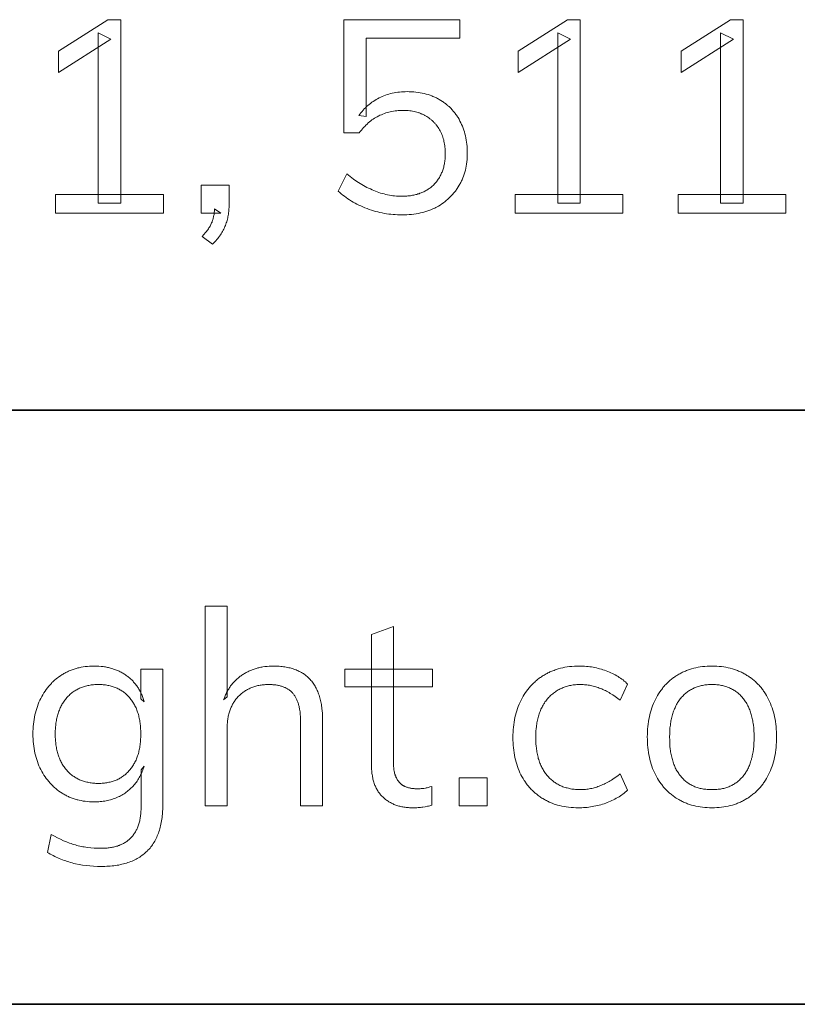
# Model space of a CAD drawing. Header units: millimetres. Extents: x 129 to 629, y 1269 to 1769.
# Tile 41 of 87: x 573.26 to 581.48, y 1281.34 to 1291.76. Entities that reach past the tile are written whole.
import ezdxf

# ---------------------------------------------------------------- set-up
doc = ezdxf.new("R2010")
doc.units = ezdxf.units.MM
doc.layers.add('ROXX_B.FLEX mini', color=7, linetype='Continuous', true_color=0x000000)

msp = doc.modelspace()

# ---------------------------------------------------------------- linework, layer by layer
at = {"layer": 'ROXX_B.FLEX mini', "lineweight": 0}
for points in [[(574.088, 1289.819), (574.088, 1291.621), (574.223, 1291.552), (573.668, 1291.199), (573.668, 1291.426), (574.191, 1291.759), (574.326, 1291.759), (574.326, 1289.819)], [(577.3, 1289.693), (577.277, 1289.693), (577.254, 1289.694), (577.23, 1289.696), (577.207, 1289.697), (577.184, 1289.7), (577.161, 1289.703), (577.138, 1289.706), (577.115, 1289.71), (577.092, 1289.714), (577.069, 1289.719), (577.046, 1289.725), (577.023, 1289.731), (577, 1289.738), (576.978, 1289.745), (576.955, 1289.752), (576.932, 1289.761), (576.91, 1289.769), (576.888, 1289.778), (576.866, 1289.788), (576.845, 1289.797), (576.825, 1289.808), (576.805, 1289.818), (576.785, 1289.829), (576.766, 1289.84), (576.747, 1289.852), (576.729, 1289.864), (576.711, 1289.877), (576.693, 1289.89), (576.676, 1289.903), (576.66, 1289.917), (576.644, 1289.931), (576.628, 1289.946), (576.628, 1289.946), (576.717, 1290.127), (576.752, 1290.099), (576.787, 1290.073), (576.823, 1290.048), (576.841, 1290.037), (576.859, 1290.026), (576.877, 1290.015), (576.894, 1290.005), (576.912, 1289.995), (576.93, 1289.985), (576.948, 1289.976), (576.967, 1289.968), (576.985, 1289.959), (577.003, 1289.952), (577.021, 1289.944), (577.039, 1289.938), (577.057, 1289.931), (577.076, 1289.925), (577.094, 1289.92), (577.113, 1289.915), (577.131, 1289.91), (577.15, 1289.906), (577.168, 1289.903), (577.187, 1289.9), (577.206, 1289.897), (577.224, 1289.895), (577.243, 1289.893), (577.262, 1289.892), (577.281, 1289.892), (577.3, 1289.891), (577.314, 1289.891), (577.327, 1289.892), (577.34, 1289.892), (577.353, 1289.893), (577.365, 1289.894), (577.378, 1289.896), (577.39, 1289.897), (577.402, 1289.899), (577.414, 1289.901), (577.426, 1289.903), (577.437, 1289.906), (577.449, 1289.909), (577.46, 1289.911), (577.471, 1289.915), (577.482, 1289.918), (577.492, 1289.922), (577.503, 1289.926), (577.513, 1289.93), (577.523, 1289.934), (577.533, 1289.939), (577.543, 1289.944), (577.552, 1289.949), (577.562, 1289.954), (577.571, 1289.96), (577.58, 1289.966), (577.589, 1289.972), (577.597, 1289.978), (577.606, 1289.985), (577.614, 1289.992), (577.622, 1289.999), (577.63, 1290.006), (577.638, 1290.013), (577.645, 1290.021), (577.652, 1290.029), (577.66, 1290.037), (577.666, 1290.045), (577.673, 1290.054), (577.679, 1290.062), (577.685, 1290.071), (577.691, 1290.08), (577.697, 1290.089), (577.702, 1290.098), (577.707, 1290.108), (577.712, 1290.117), (577.717, 1290.127), (577.721, 1290.137), (577.725, 1290.147), (577.729, 1290.157), (577.733, 1290.168), (577.736, 1290.178), (577.74, 1290.189), (577.743, 1290.2), (577.745, 1290.211), (577.748, 1290.223), (577.75, 1290.234), (577.752, 1290.246), (577.754, 1290.258), (577.755, 1290.27), (577.757, 1290.282), (577.758, 1290.294), (577.759, 1290.307), (577.759, 1290.319), (577.76, 1290.332), (577.76, 1290.345), (577.76, 1290.362), (577.759, 1290.379), (577.758, 1290.395), (577.756, 1290.411), (577.754, 1290.426), (577.752, 1290.442), (577.749, 1290.457), (577.746, 1290.472), (577.743, 1290.487), (577.738, 1290.501), (577.734, 1290.515), (577.729, 1290.529), (577.724, 1290.543), (577.718, 1290.556), (577.712, 1290.569), (577.705, 1290.582), (577.698, 1290.595), (577.691, 1290.607), (577.683, 1290.619), (577.675, 1290.631), (577.667, 1290.642), (577.663, 1290.647), (577.658, 1290.653), (577.654, 1290.658), (577.649, 1290.663), (577.644, 1290.668), (577.64, 1290.673), (577.635, 1290.678), (577.63, 1290.683), (577.625, 1290.688), (577.62, 1290.692), (577.614, 1290.697), (577.609, 1290.702), (577.598, 1290.71), (577.587, 1290.719), (577.576, 1290.727), (577.564, 1290.735), (577.551, 1290.742), (577.545, 1290.745), (577.539, 1290.749), (577.533, 1290.752), (577.526, 1290.755), (577.52, 1290.759), (577.513, 1290.761), (577.506, 1290.764), (577.5, 1290.767), (577.493, 1290.77), (577.486, 1290.772), (577.479, 1290.775), (577.472, 1290.777), (577.458, 1290.781), (577.444, 1290.785), (577.429, 1290.788), (577.414, 1290.791), (577.398, 1290.794), (577.383, 1290.796), (577.367, 1290.797), (577.351, 1290.799), (577.334, 1290.799), (577.317, 1290.799), (577.299, 1290.799), (577.281, 1290.799), (577.263, 1290.797), (577.246, 1290.796), (577.229, 1290.794), (577.212, 1290.791), (577.195, 1290.788), (577.178, 1290.785), (577.162, 1290.781), (577.146, 1290.776), (577.13, 1290.772), (577.115, 1290.766), (577.099, 1290.761), (577.084, 1290.754), (577.069, 1290.748), (577.055, 1290.741), (577.04, 1290.733), (577.026, 1290.725), (577.012, 1290.716), (576.998, 1290.707), (576.984, 1290.698), (576.971, 1290.688), (576.958, 1290.677), (576.945, 1290.666), (576.932, 1290.655), (576.92, 1290.643), (576.907, 1290.63), (576.895, 1290.617), (576.883, 1290.604), (576.872, 1290.59), (576.86, 1290.576), (576.849, 1290.561), (576.849, 1290.561), (576.685, 1290.561), (576.685, 1290.561), (576.685, 1291.759), (576.685, 1291.759), (577.912, 1291.759), (577.912, 1291.759), (577.912, 1291.563), (577.912, 1291.563), (576.921, 1291.563), (576.921, 1291.563), (576.921, 1290.736), (576.846, 1290.745), (576.857, 1290.76), (576.868, 1290.774), (576.879, 1290.788), (576.891, 1290.802), (576.903, 1290.815), (576.915, 1290.828), (576.928, 1290.84), (576.941, 1290.852), (576.955, 1290.863), (576.969, 1290.874), (576.983, 1290.885), (576.998, 1290.895), (577.013, 1290.905), (577.028, 1290.914), (577.044, 1290.923), (577.06, 1290.931), (577.077, 1290.939), (577.093, 1290.947), (577.11, 1290.954), (577.128, 1290.96), (577.145, 1290.966), (577.163, 1290.972), (577.181, 1290.977), (577.199, 1290.981), (577.218, 1290.985), (577.237, 1290.988), (577.256, 1290.991), (577.275, 1290.994), (577.295, 1290.995), (577.314, 1290.997), (577.335, 1290.997), (577.355, 1290.998), (577.379, 1290.997), (577.403, 1290.996), (577.426, 1290.995), (577.449, 1290.993), (577.472, 1290.99), (577.494, 1290.986), (577.516, 1290.982), (577.537, 1290.977), (577.558, 1290.972), (577.579, 1290.966), (577.599, 1290.959), (577.619, 1290.952), (577.628, 1290.948), (577.638, 1290.944), (577.648, 1290.939), (577.657, 1290.935), (577.666, 1290.931), (577.676, 1290.926), (577.685, 1290.921), (577.694, 1290.916), (577.712, 1290.905), (577.729, 1290.894), (577.737, 1290.889), (577.745, 1290.883), (577.754, 1290.877), (577.762, 1290.871), (577.769, 1290.865), (577.777, 1290.858), (577.785, 1290.852), (577.792, 1290.845), (577.8, 1290.839), (577.807, 1290.832), (577.814, 1290.825), (577.821, 1290.818), (577.828, 1290.81), (577.835, 1290.803), (577.841, 1290.796), (577.848, 1290.788), (577.854, 1290.78), (577.86, 1290.772), (577.866, 1290.765), (577.872, 1290.756), (577.878, 1290.748), (577.884, 1290.74), (577.889, 1290.731), (577.895, 1290.723), (577.905, 1290.705), (577.915, 1290.687), (577.925, 1290.669), (577.933, 1290.65), (577.941, 1290.631), (577.949, 1290.611), (577.956, 1290.591), (577.962, 1290.571), (577.968, 1290.55), (577.973, 1290.529), (577.978, 1290.508), (577.982, 1290.486), (577.985, 1290.464), (577.988, 1290.442), (577.99, 1290.419), (577.991, 1290.396), (577.992, 1290.372), (577.993, 1290.348), (577.992, 1290.325), (577.991, 1290.301), (577.99, 1290.278), (577.987, 1290.255), (577.984, 1290.232), (577.981, 1290.21), (577.977, 1290.188), (577.972, 1290.167), (577.966, 1290.146), (577.96, 1290.125), (577.953, 1290.105), (577.945, 1290.084), (577.941, 1290.074), (577.937, 1290.065), (577.932, 1290.055), (577.928, 1290.045), (577.923, 1290.036), (577.918, 1290.026), (577.913, 1290.017), (577.908, 1290.007), (577.897, 1289.989), (577.886, 1289.972), (577.88, 1289.963), (577.874, 1289.954), (577.867, 1289.946), (577.861, 1289.938), (577.855, 1289.93), (577.848, 1289.922), (577.841, 1289.914), (577.834, 1289.906), (577.827, 1289.898), (577.82, 1289.891), (577.813, 1289.883), (577.805, 1289.876), (577.798, 1289.869), (577.79, 1289.862), (577.782, 1289.855), (577.774, 1289.848), (577.758, 1289.835), (577.741, 1289.822), (577.724, 1289.81), (577.706, 1289.798), (577.687, 1289.787), (577.668, 1289.776), (577.658, 1289.771), (577.648, 1289.766), (577.638, 1289.761), (577.628, 1289.757), (577.608, 1289.748), (577.587, 1289.74), (577.565, 1289.732), (577.544, 1289.726), (577.521, 1289.719), (577.499, 1289.714), (577.475, 1289.709), (577.452, 1289.705), (577.428, 1289.701), (577.403, 1289.698), (577.378, 1289.696), (577.353, 1289.694), (577.327, 1289.693)], [(578.95, 1289.819), (578.95, 1291.621), (579.084, 1291.552), (578.53, 1291.199), (578.53, 1291.426), (579.053, 1291.759), (579.188, 1291.759), (579.188, 1289.819)], [(580.673, 1289.819), (580.673, 1291.621), (580.809, 1291.552), (580.254, 1291.199), (580.254, 1291.426), (580.777, 1291.759), (580.912, 1291.759), (580.912, 1289.819)], [(575.297, 1289.383), (575.188, 1289.466), (575.207, 1289.487), (575.224, 1289.507), (575.232, 1289.517), (575.239, 1289.527), (575.246, 1289.536), (575.253, 1289.546), (575.259, 1289.555), (575.265, 1289.565), (575.271, 1289.574), (575.276, 1289.583), (575.28, 1289.592), (575.284, 1289.601), (575.288, 1289.609), (575.29, 1289.614), (575.292, 1289.618), (575.295, 1289.627), (575.298, 1289.635), (575.301, 1289.644), (575.303, 1289.653), (575.305, 1289.662), (575.308, 1289.67), (575.309, 1289.679), (575.311, 1289.688), (575.313, 1289.697), (575.314, 1289.706), (575.315, 1289.715), (575.316, 1289.723), (575.317, 1289.732), (575.317, 1289.741), (575.318, 1289.75), (575.318, 1289.759), (575.318, 1289.759), (575.386, 1289.713), (575.386, 1289.713), (575.177, 1289.713), (575.177, 1289.713), (575.177, 1290.009), (575.177, 1290.009), (575.473, 1290.009), (575.473, 1290.009), (575.473, 1289.799), (575.473, 1289.785), (575.472, 1289.771), (575.471, 1289.757), (575.47, 1289.743), (575.469, 1289.729), (575.467, 1289.715), (575.465, 1289.701), (575.463, 1289.688), (575.46, 1289.674), (575.458, 1289.661), (575.454, 1289.647), (575.451, 1289.634), (575.447, 1289.621), (575.443, 1289.608), (575.439, 1289.595), (575.434, 1289.582), (575.429, 1289.57), (575.424, 1289.557), (575.417, 1289.544), (575.411, 1289.532), (575.404, 1289.519), (575.397, 1289.506), (575.389, 1289.494), (575.38, 1289.481), (575.372, 1289.469), (575.362, 1289.456), (575.353, 1289.444), (575.343, 1289.432), (575.332, 1289.419), (575.321, 1289.407), (575.309, 1289.395)], [(573.637, 1289.713), (573.637, 1289.911), (574.778, 1289.911), (574.778, 1289.713)], [(578.498, 1289.713), (578.498, 1289.911), (579.639, 1289.911), (579.639, 1289.713)], [(580.222, 1289.713), (580.222, 1289.911), (581.363, 1289.911), (581.363, 1289.713)], [(575.22, 1283.439), (575.22, 1285.554), (575.22, 1285.554), (575.452, 1285.554), (575.452, 1285.554), (575.452, 1284.592), (575.415, 1284.563), (575.419, 1284.574), (575.423, 1284.584), (575.427, 1284.595), (575.432, 1284.605), (575.436, 1284.616), (575.441, 1284.626), (575.445, 1284.635), (575.45, 1284.645), (575.455, 1284.655), (575.461, 1284.664), (575.466, 1284.673), (575.472, 1284.682), (575.477, 1284.691), (575.483, 1284.7), (575.489, 1284.709), (575.496, 1284.717), (575.502, 1284.725), (575.509, 1284.733), (575.515, 1284.741), (575.522, 1284.749), (575.529, 1284.756), (575.536, 1284.764), (575.544, 1284.771), (575.551, 1284.778), (575.559, 1284.785), (575.567, 1284.792), (575.574, 1284.798), (575.583, 1284.805), (575.591, 1284.811), (575.599, 1284.817), (575.608, 1284.823), (575.617, 1284.829), (575.625, 1284.834), (575.634, 1284.84), (575.643, 1284.845), (575.652, 1284.85), (575.662, 1284.855), (575.671, 1284.859), (575.68, 1284.864), (575.69, 1284.868), (575.699, 1284.872), (575.709, 1284.876), (575.718, 1284.88), (575.728, 1284.884), (575.738, 1284.887), (575.748, 1284.891), (575.758, 1284.894), (575.768, 1284.897), (575.778, 1284.899), (575.788, 1284.902), (575.799, 1284.904), (575.809, 1284.906), (575.82, 1284.909), (575.83, 1284.91), (575.852, 1284.914), (575.874, 1284.916), (575.896, 1284.918), (575.918, 1284.919), (575.941, 1284.919), (575.957, 1284.919), (575.973, 1284.919), (575.989, 1284.918), (576.004, 1284.917), (576.019, 1284.916), (576.034, 1284.914), (576.049, 1284.912), (576.063, 1284.91), (576.077, 1284.908), (576.091, 1284.905), (576.105, 1284.902), (576.118, 1284.899), (576.131, 1284.896), (576.144, 1284.892), (576.156, 1284.888), (576.169, 1284.883), (576.181, 1284.879), (576.193, 1284.874), (576.204, 1284.869), (576.215, 1284.863), (576.226, 1284.858), (576.237, 1284.852), (576.248, 1284.845), (576.258, 1284.839), (576.268, 1284.832), (576.278, 1284.825), (576.287, 1284.817), (576.297, 1284.81), (576.306, 1284.802), (576.314, 1284.793), (576.323, 1284.785), (576.331, 1284.776), (576.339, 1284.767), (576.347, 1284.758), (576.354, 1284.748), (576.362, 1284.738), (576.369, 1284.728), (576.375, 1284.718), (576.382, 1284.707), (576.388, 1284.696), (576.394, 1284.684), (576.4, 1284.673), (576.405, 1284.661), (576.41, 1284.649), (576.415, 1284.636), (576.42, 1284.624), (576.425, 1284.611), (576.429, 1284.597), (576.433, 1284.584), (576.436, 1284.57), (576.44, 1284.556), (576.443, 1284.542), (576.446, 1284.527), (576.449, 1284.512), (576.451, 1284.497), (576.453, 1284.481), (576.455, 1284.466), (576.457, 1284.45), (576.459, 1284.417), (576.461, 1284.383), (576.461, 1284.347), (576.461, 1284.347), (576.461, 1283.439), (576.461, 1283.439), (576.228, 1283.439), (576.228, 1283.439), (576.228, 1284.336), (576.228, 1284.361), (576.227, 1284.384), (576.225, 1284.407), (576.223, 1284.43), (576.22, 1284.451), (576.219, 1284.461), (576.217, 1284.471), (576.215, 1284.481), (576.213, 1284.491), (576.211, 1284.501), (576.208, 1284.51), (576.206, 1284.519), (576.203, 1284.528), (576.2, 1284.537), (576.197, 1284.545), (576.194, 1284.553), (576.19, 1284.561), (576.187, 1284.569), (576.183, 1284.577), (576.179, 1284.584), (576.175, 1284.591), (576.171, 1284.598), (576.167, 1284.605), (576.162, 1284.612), (576.158, 1284.618), (576.153, 1284.624), (576.148, 1284.63), (576.143, 1284.636), (576.138, 1284.642), (576.132, 1284.647), (576.126, 1284.652), (576.121, 1284.657), (576.115, 1284.662), (576.108, 1284.667), (576.102, 1284.671), (576.095, 1284.675), (576.089, 1284.68), (576.082, 1284.683), (576.075, 1284.687), (576.067, 1284.691), (576.06, 1284.694), (576.052, 1284.697), (576.045, 1284.7), (576.037, 1284.703), (576.028, 1284.706), (576.02, 1284.708), (576.012, 1284.711), (576.003, 1284.713), (575.994, 1284.715), (575.985, 1284.716), (575.976, 1284.718), (575.966, 1284.719), (575.957, 1284.721), (575.947, 1284.722), (575.937, 1284.722), (575.927, 1284.723), (575.916, 1284.723), (575.906, 1284.724), (575.895, 1284.724), (575.883, 1284.724), (575.87, 1284.723), (575.858, 1284.723), (575.846, 1284.722), (575.834, 1284.721), (575.823, 1284.719), (575.811, 1284.718), (575.8, 1284.716), (575.788, 1284.714), (575.777, 1284.712), (575.766, 1284.709), (575.756, 1284.706), (575.745, 1284.703), (575.735, 1284.7), (575.724, 1284.697), (575.714, 1284.693), (575.704, 1284.689), (575.694, 1284.685), (575.685, 1284.68), (575.675, 1284.676), (575.666, 1284.671), (575.657, 1284.665), (575.647, 1284.66), (575.639, 1284.654), (575.63, 1284.648), (575.621, 1284.642), (575.613, 1284.636), (575.605, 1284.629), (575.596, 1284.622), (575.589, 1284.615), (575.581, 1284.608), (575.573, 1284.6), (575.566, 1284.592), (575.558, 1284.584), (575.552, 1284.576), (575.545, 1284.568), (575.538, 1284.559), (575.532, 1284.551), (575.526, 1284.542), (575.52, 1284.533), (575.515, 1284.524), (575.509, 1284.515), (575.504, 1284.505), (575.5, 1284.495), (575.495, 1284.486), (575.491, 1284.476), (575.487, 1284.465), (575.483, 1284.455), (575.479, 1284.445), (575.476, 1284.434), (575.472, 1284.423), (575.469, 1284.412), (575.467, 1284.401), (575.464, 1284.39), (575.462, 1284.378), (575.46, 1284.366), (575.458, 1284.354), (575.457, 1284.342), (575.455, 1284.33), (575.454, 1284.318), (575.453, 1284.305), (575.453, 1284.293), (575.453, 1284.28), (575.452, 1284.267), (575.452, 1284.267), (575.452, 1283.439), (575.452, 1283.439)], [(577.619, 1283.646), (577.619, 1283.448), (577.607, 1283.445), (577.595, 1283.441), (577.583, 1283.438), (577.57, 1283.435), (577.546, 1283.43), (577.523, 1283.426), (577.511, 1283.425), (577.498, 1283.423), (577.486, 1283.422), (577.473, 1283.421), (577.46, 1283.42), (577.446, 1283.42), (577.418, 1283.419), (577.406, 1283.419), (577.393, 1283.42), (577.381, 1283.42), (577.369, 1283.421), (577.357, 1283.422), (577.345, 1283.423), (577.334, 1283.425), (577.322, 1283.426), (577.311, 1283.428), (577.3, 1283.431), (577.289, 1283.433), (577.279, 1283.435), (577.268, 1283.438), (577.258, 1283.441), (577.247, 1283.445), (577.237, 1283.448), (577.227, 1283.452), (577.217, 1283.456), (577.208, 1283.46), (577.198, 1283.464), (577.189, 1283.469), (577.18, 1283.474), (577.171, 1283.479), (577.162, 1283.484), (577.154, 1283.489), (577.145, 1283.495), (577.137, 1283.501), (577.129, 1283.507), (577.121, 1283.514), (577.113, 1283.52), (577.105, 1283.527), (577.098, 1283.534), (577.09, 1283.542), (577.083, 1283.549), (577.076, 1283.557), (577.07, 1283.565), (577.063, 1283.573), (577.057, 1283.581), (577.051, 1283.59), (577.045, 1283.599), (577.04, 1283.608), (577.035, 1283.617), (577.03, 1283.627), (577.025, 1283.637), (577.02, 1283.647), (577.016, 1283.657), (577.012, 1283.667), (577.008, 1283.678), (577.005, 1283.689), (577.001, 1283.7), (576.998, 1283.711), (576.995, 1283.723), (576.992, 1283.735), (576.99, 1283.747), (576.988, 1283.759), (576.986, 1283.771), (576.984, 1283.784), (576.982, 1283.797), (576.981, 1283.81), (576.98, 1283.823), (576.979, 1283.837), (576.979, 1283.851), (576.978, 1283.879), (576.978, 1283.879), (576.978, 1285.255), (576.978, 1285.255), (577.211, 1285.339), (577.211, 1285.339), (577.211, 1283.91), (577.211, 1283.896), (577.212, 1283.882), (577.212, 1283.869), (577.213, 1283.856), (577.214, 1283.844), (577.216, 1283.831), (577.217, 1283.82), (577.219, 1283.808), (577.222, 1283.797), (577.224, 1283.787), (577.227, 1283.777), (577.228, 1283.772), (577.23, 1283.767), (577.231, 1283.762), (577.233, 1283.758), (577.235, 1283.753), (577.236, 1283.749), (577.238, 1283.744), (577.24, 1283.74), (577.242, 1283.736), (577.246, 1283.728), (577.248, 1283.724), (577.25, 1283.721), (577.253, 1283.717), (577.255, 1283.713), (577.257, 1283.71), (577.26, 1283.706), (577.262, 1283.703), (577.264, 1283.7), (577.267, 1283.697), (577.27, 1283.693), (577.272, 1283.69), (577.275, 1283.687), (577.278, 1283.684), (577.28, 1283.682), (577.283, 1283.679), (577.286, 1283.676), (577.289, 1283.673), (577.292, 1283.671), (577.295, 1283.668), (577.298, 1283.666), (577.301, 1283.664), (577.304, 1283.661), (577.307, 1283.659), (577.311, 1283.657), (577.314, 1283.655), (577.317, 1283.653), (577.321, 1283.651), (577.324, 1283.649), (577.327, 1283.648), (577.331, 1283.646), (577.335, 1283.645), (577.342, 1283.642), (577.349, 1283.639), (577.357, 1283.636), (577.364, 1283.634), (577.372, 1283.632), (577.38, 1283.63), (577.388, 1283.628), (577.396, 1283.626), (577.404, 1283.625), (577.412, 1283.624), (577.42, 1283.623), (577.429, 1283.622), (577.437, 1283.621), (577.446, 1283.621), (577.455, 1283.62), (577.464, 1283.62), (577.485, 1283.621), (577.495, 1283.621), (577.505, 1283.622), (577.514, 1283.623), (577.524, 1283.624), (577.533, 1283.625), (577.55, 1283.628), (577.559, 1283.63), (577.569, 1283.632), (577.578, 1283.634), (577.588, 1283.637), (577.598, 1283.64)], [(574.119, 1282.798), (574.079, 1282.799), (574.039, 1282.801), (574, 1282.804), (573.961, 1282.808), (573.923, 1282.813), (573.886, 1282.819), (573.849, 1282.827), (573.831, 1282.831), (573.813, 1282.836), (573.796, 1282.841), (573.778, 1282.846), (573.761, 1282.851), (573.744, 1282.857), (573.727, 1282.863), (573.71, 1282.869), (573.693, 1282.876), (573.676, 1282.882), (573.66, 1282.89), (573.644, 1282.897), (573.628, 1282.905), (573.612, 1282.913), (573.596, 1282.921), (573.581, 1282.93), (573.566, 1282.939), (573.551, 1282.948), (573.551, 1282.948), (573.591, 1283.138), (573.624, 1283.119), (573.657, 1283.102), (573.69, 1283.086), (573.722, 1283.071), (573.754, 1283.058), (573.785, 1283.046), (573.801, 1283.04), (573.816, 1283.035), (573.831, 1283.03), (573.846, 1283.026), (573.861, 1283.022), (573.877, 1283.018), (573.893, 1283.014), (573.909, 1283.011), (573.925, 1283.007), (573.941, 1283.005), (573.958, 1283.002), (573.975, 1283), (574.01, 1282.996), (574.045, 1282.993), (574.082, 1282.992), (574.119, 1282.991), (574.145, 1282.991), (574.157, 1282.992), (574.17, 1282.993), (574.182, 1282.994), (574.193, 1282.995), (574.205, 1282.996), (574.217, 1282.998), (574.228, 1283), (574.239, 1283.002), (574.25, 1283.004), (574.26, 1283.007), (574.271, 1283.009), (574.281, 1283.012), (574.291, 1283.015), (574.301, 1283.019), (574.311, 1283.022), (574.321, 1283.026), (574.33, 1283.03), (574.339, 1283.034), (574.348, 1283.039), (574.357, 1283.043), (574.365, 1283.048), (574.374, 1283.053), (574.382, 1283.058), (574.39, 1283.064), (574.398, 1283.07), (574.405, 1283.076), (574.413, 1283.082), (574.42, 1283.088), (574.427, 1283.095), (574.434, 1283.102), (574.44, 1283.109), (574.447, 1283.116), (574.453, 1283.123), (574.459, 1283.131), (574.465, 1283.139), (574.47, 1283.147), (574.476, 1283.155), (574.481, 1283.164), (574.486, 1283.172), (574.491, 1283.181), (574.495, 1283.19), (574.5, 1283.2), (574.504, 1283.209), (574.508, 1283.219), (574.511, 1283.229), (574.515, 1283.239), (574.518, 1283.25), (574.521, 1283.26), (574.524, 1283.271), (574.527, 1283.282), (574.529, 1283.293), (574.531, 1283.305), (574.533, 1283.316), (574.535, 1283.328), (574.537, 1283.34), (574.538, 1283.353), (574.539, 1283.365), (574.54, 1283.378), (574.541, 1283.404), (574.542, 1283.431), (574.542, 1283.431), (574.542, 1283.821), (574.573, 1283.859), (574.569, 1283.845), (574.564, 1283.83), (574.559, 1283.817), (574.554, 1283.803), (574.548, 1283.79), (574.542, 1283.777), (574.536, 1283.764), (574.529, 1283.751), (574.522, 1283.739), (574.515, 1283.727), (574.507, 1283.715), (574.5, 1283.703), (574.492, 1283.692), (574.483, 1283.681), (574.474, 1283.67), (574.465, 1283.659), (574.456, 1283.649), (574.447, 1283.639), (574.437, 1283.629), (574.427, 1283.619), (574.417, 1283.61), (574.406, 1283.601), (574.395, 1283.592), (574.384, 1283.584), (574.373, 1283.576), (574.361, 1283.568), (574.349, 1283.561), (574.337, 1283.554), (574.324, 1283.547), (574.312, 1283.54), (574.299, 1283.534), (574.286, 1283.528), (574.272, 1283.523), (574.259, 1283.518), (574.245, 1283.513), (574.231, 1283.508), (574.217, 1283.504), (574.202, 1283.5), (574.187, 1283.497), (574.172, 1283.494), (574.157, 1283.491), (574.142, 1283.489), (574.126, 1283.487), (574.11, 1283.485), (574.094, 1283.484), (574.078, 1283.483), (574.061, 1283.483), (574.044, 1283.482), (574.021, 1283.483), (573.997, 1283.484), (573.974, 1283.486), (573.951, 1283.488), (573.929, 1283.491), (573.907, 1283.495), (573.885, 1283.5), (573.874, 1283.502), (573.864, 1283.505), (573.853, 1283.508), (573.843, 1283.511), (573.833, 1283.514), (573.822, 1283.518), (573.812, 1283.521), (573.802, 1283.525), (573.792, 1283.529), (573.782, 1283.533), (573.773, 1283.538), (573.763, 1283.542), (573.753, 1283.547), (573.744, 1283.552), (573.735, 1283.557), (573.725, 1283.562), (573.716, 1283.567), (573.707, 1283.573), (573.689, 1283.585), (573.672, 1283.597), (573.655, 1283.609), (573.646, 1283.616), (573.638, 1283.623), (573.63, 1283.629), (573.622, 1283.636), (573.615, 1283.643), (573.607, 1283.651), (573.592, 1283.666), (573.578, 1283.681), (573.564, 1283.697), (573.55, 1283.714), (573.537, 1283.731), (573.525, 1283.748), (573.513, 1283.766), (573.501, 1283.785), (573.49, 1283.804), (573.48, 1283.824), (573.47, 1283.844), (573.461, 1283.865), (573.452, 1283.886), (573.444, 1283.908), (573.437, 1283.93), (573.43, 1283.953), (573.424, 1283.975), (573.418, 1283.999), (573.414, 1284.023), (573.409, 1284.047), (573.406, 1284.071), (573.403, 1284.096), (573.401, 1284.122), (573.399, 1284.148), (573.398, 1284.174), (573.398, 1284.201), (573.398, 1284.228), (573.399, 1284.254), (573.401, 1284.28), (573.403, 1284.305), (573.406, 1284.33), (573.409, 1284.355), (573.414, 1284.379), (573.418, 1284.403), (573.424, 1284.426), (573.43, 1284.449), (573.437, 1284.471), (573.444, 1284.493), (573.452, 1284.515), (573.461, 1284.536), (573.47, 1284.557), (573.48, 1284.577), (573.49, 1284.597), (573.501, 1284.616), (573.513, 1284.635), (573.525, 1284.653), (573.537, 1284.671), (573.55, 1284.688), (573.564, 1284.705), (573.578, 1284.721), (573.592, 1284.736), (573.599, 1284.744), (573.607, 1284.751), (573.615, 1284.758), (573.622, 1284.765), (573.63, 1284.772), (573.638, 1284.779), (573.646, 1284.786), (573.655, 1284.792), (573.672, 1284.805), (573.689, 1284.817), (573.707, 1284.829), (573.716, 1284.834), (573.725, 1284.84), (573.735, 1284.845), (573.744, 1284.85), (573.753, 1284.855), (573.763, 1284.859), (573.773, 1284.864), (573.782, 1284.868), (573.792, 1284.872), (573.802, 1284.876), (573.812, 1284.88), (573.822, 1284.884), (573.833, 1284.887), (573.843, 1284.891), (573.853, 1284.894), (573.864, 1284.897), (573.874, 1284.899), (573.885, 1284.902), (573.907, 1284.906), (573.929, 1284.91), (573.951, 1284.914), (573.974, 1284.916), (573.997, 1284.918), (574.021, 1284.919), (574.044, 1284.919), (574.069, 1284.919), (574.094, 1284.918), (574.118, 1284.916), (574.141, 1284.913), (574.153, 1284.911), (574.164, 1284.91), (574.175, 1284.908), (574.187, 1284.905), (574.198, 1284.903), (574.209, 1284.9), (574.219, 1284.897), (574.23, 1284.894), (574.241, 1284.891), (574.251, 1284.888), (574.262, 1284.884), (574.272, 1284.881), (574.282, 1284.877), (574.292, 1284.872), (574.302, 1284.868), (574.311, 1284.864), (574.321, 1284.859), (574.331, 1284.854), (574.34, 1284.849), (574.349, 1284.843), (574.358, 1284.838), (574.367, 1284.832), (574.376, 1284.826), (574.385, 1284.82), (574.394, 1284.814), (574.402, 1284.808), (574.41, 1284.801), (574.418, 1284.794), (574.426, 1284.787), (574.434, 1284.78), (574.442, 1284.773), (574.449, 1284.766), (574.456, 1284.758), (574.463, 1284.75), (574.47, 1284.743), (574.477, 1284.735), (574.483, 1284.727), (574.49, 1284.718), (574.496, 1284.71), (574.502, 1284.701), (574.508, 1284.692), (574.513, 1284.684), (574.519, 1284.675), (574.524, 1284.665), (574.529, 1284.656), (574.534, 1284.646), (574.539, 1284.637), (574.543, 1284.627), (574.548, 1284.617), (574.552, 1284.607), (574.556, 1284.596), (574.56, 1284.586), (574.563, 1284.575), (574.567, 1284.565), (574.57, 1284.554), (574.573, 1284.542), (574.539, 1284.574), (574.539, 1284.574), (574.539, 1284.885), (574.539, 1284.885), (574.772, 1284.885), (574.772, 1284.885), (574.772, 1283.451), (574.771, 1283.411), (574.769, 1283.372), (574.768, 1283.353), (574.766, 1283.335), (574.764, 1283.316), (574.761, 1283.298), (574.758, 1283.281), (574.755, 1283.263), (574.752, 1283.246), (574.748, 1283.23), (574.744, 1283.213), (574.74, 1283.197), (574.735, 1283.182), (574.73, 1283.166), (574.725, 1283.151), (574.719, 1283.136), (574.713, 1283.122), (574.707, 1283.108), (574.7, 1283.094), (574.693, 1283.08), (574.686, 1283.067), (574.679, 1283.054), (574.671, 1283.042), (574.662, 1283.029), (574.654, 1283.017), (574.645, 1283.006), (574.636, 1282.994), (574.626, 1282.983), (574.617, 1282.973), (574.606, 1282.962), (574.596, 1282.952), (574.585, 1282.942), (574.574, 1282.933), (574.563, 1282.924), (574.551, 1282.915), (574.539, 1282.907), (574.527, 1282.898), (574.514, 1282.891), (574.501, 1282.883), (574.488, 1282.876), (574.474, 1282.869), (574.46, 1282.862), (574.446, 1282.856), (574.432, 1282.85), (574.417, 1282.845), (574.402, 1282.839), (574.387, 1282.834), (574.371, 1282.83), (574.355, 1282.826), (574.339, 1282.822), (574.322, 1282.818), (574.305, 1282.814), (574.288, 1282.811), (574.27, 1282.809), (574.253, 1282.806), (574.235, 1282.804), (574.216, 1282.802), (574.197, 1282.801), (574.178, 1282.8), (574.159, 1282.799)], [(579.168, 1283.419), (579.141, 1283.42), (579.116, 1283.421), (579.09, 1283.423), (579.065, 1283.425), (579.04, 1283.428), (579.016, 1283.432), (578.993, 1283.437), (578.969, 1283.442), (578.947, 1283.448), (578.936, 1283.452), (578.924, 1283.455), (578.913, 1283.459), (578.903, 1283.463), (578.892, 1283.467), (578.881, 1283.471), (578.871, 1283.475), (578.86, 1283.48), (578.85, 1283.485), (578.84, 1283.49), (578.83, 1283.495), (578.82, 1283.5), (578.81, 1283.506), (578.79, 1283.517), (578.781, 1283.523), (578.772, 1283.529), (578.762, 1283.535), (578.753, 1283.542), (578.744, 1283.548), (578.735, 1283.555), (578.727, 1283.562), (578.718, 1283.569), (578.71, 1283.576), (578.702, 1283.583), (578.693, 1283.591), (578.685, 1283.598), (578.678, 1283.606), (578.67, 1283.614), (578.662, 1283.622), (578.655, 1283.63), (578.648, 1283.638), (578.64, 1283.647), (578.633, 1283.655), (578.627, 1283.664), (578.62, 1283.673), (578.613, 1283.682), (578.607, 1283.691), (578.6, 1283.7), (578.594, 1283.71), (578.582, 1283.729), (578.571, 1283.749), (578.56, 1283.77), (578.55, 1283.791), (578.54, 1283.812), (578.531, 1283.834), (578.523, 1283.857), (578.515, 1283.88), (578.508, 1283.903), (578.502, 1283.927), (578.496, 1283.952), (578.492, 1283.976), (578.487, 1284.002), (578.484, 1284.028), (578.481, 1284.054), (578.478, 1284.081), (578.477, 1284.108), (578.476, 1284.135), (578.475, 1284.164), (578.476, 1284.191), (578.477, 1284.219), (578.478, 1284.246), (578.481, 1284.272), (578.484, 1284.298), (578.487, 1284.324), (578.492, 1284.35), (578.497, 1284.374), (578.503, 1284.399), (578.509, 1284.423), (578.516, 1284.447), (578.524, 1284.47), (578.532, 1284.493), (578.541, 1284.515), (578.551, 1284.537), (578.562, 1284.559), (578.573, 1284.58), (578.584, 1284.6), (578.596, 1284.62), (578.609, 1284.639), (578.623, 1284.658), (578.629, 1284.667), (578.636, 1284.676), (578.644, 1284.685), (578.651, 1284.694), (578.658, 1284.702), (578.666, 1284.71), (578.674, 1284.719), (578.681, 1284.727), (578.689, 1284.735), (578.697, 1284.743), (578.706, 1284.75), (578.714, 1284.758), (578.723, 1284.765), (578.731, 1284.772), (578.74, 1284.779), (578.749, 1284.786), (578.758, 1284.793), (578.767, 1284.8), (578.777, 1284.806), (578.786, 1284.812), (578.796, 1284.818), (578.806, 1284.824), (578.816, 1284.83), (578.826, 1284.836), (578.836, 1284.841), (578.846, 1284.847), (578.857, 1284.852), (578.867, 1284.857), (578.878, 1284.861), (578.888, 1284.866), (578.899, 1284.87), (578.91, 1284.874), (578.921, 1284.878), (578.932, 1284.882), (578.944, 1284.886), (578.955, 1284.889), (578.978, 1284.896), (579.002, 1284.901), (579.026, 1284.906), (579.05, 1284.91), (579.075, 1284.913), (579.1, 1284.916), (579.126, 1284.918), (579.153, 1284.919), (579.179, 1284.919), (579.198, 1284.919), (579.216, 1284.918), (579.234, 1284.917), (579.252, 1284.916), (579.27, 1284.914), (579.288, 1284.912), (579.306, 1284.91), (579.323, 1284.907), (579.341, 1284.903), (579.359, 1284.899), (579.376, 1284.895), (579.393, 1284.891), (579.411, 1284.886), (579.428, 1284.881), (579.445, 1284.875), (579.462, 1284.869), (579.479, 1284.862), (579.496, 1284.856), (579.512, 1284.849), (579.528, 1284.841), (579.543, 1284.834), (579.558, 1284.826), (579.573, 1284.817), (579.587, 1284.809), (579.601, 1284.8), (579.614, 1284.791), (579.628, 1284.781), (579.64, 1284.772), (579.653, 1284.761), (579.665, 1284.751), (579.676, 1284.74), (579.688, 1284.729), (579.688, 1284.729), (579.61, 1284.557), (579.584, 1284.577), (579.558, 1284.596), (579.531, 1284.614), (579.505, 1284.63), (579.492, 1284.638), (579.479, 1284.645), (579.466, 1284.652), (579.453, 1284.659), (579.44, 1284.665), (579.428, 1284.671), (579.415, 1284.677), (579.402, 1284.682), (579.389, 1284.687), (579.376, 1284.692), (579.364, 1284.696), (579.351, 1284.7), (579.338, 1284.704), (579.324, 1284.707), (579.311, 1284.711), (579.298, 1284.713), (579.285, 1284.716), (579.272, 1284.718), (579.258, 1284.72), (579.245, 1284.721), (579.232, 1284.722), (579.218, 1284.723), (579.204, 1284.724), (579.191, 1284.724), (579.177, 1284.724), (579.164, 1284.723), (579.151, 1284.723), (579.138, 1284.722), (579.125, 1284.72), (579.112, 1284.719), (579.1, 1284.717), (579.087, 1284.715), (579.075, 1284.712), (579.063, 1284.71), (579.051, 1284.707), (579.04, 1284.703), (579.028, 1284.7), (579.017, 1284.696), (579.006, 1284.692), (578.995, 1284.687), (578.984, 1284.682), (578.974, 1284.677), (578.963, 1284.672), (578.953, 1284.667), (578.943, 1284.661), (578.933, 1284.655), (578.924, 1284.648), (578.914, 1284.641), (578.905, 1284.634), (578.896, 1284.627), (578.887, 1284.619), (578.878, 1284.612), (578.869, 1284.603), (578.861, 1284.595), (578.852, 1284.586), (578.844, 1284.577), (578.837, 1284.568), (578.829, 1284.558), (578.822, 1284.549), (578.814, 1284.539), (578.808, 1284.528), (578.801, 1284.518), (578.795, 1284.507), (578.789, 1284.496), (578.783, 1284.485), (578.777, 1284.474), (578.772, 1284.462), (578.767, 1284.45), (578.762, 1284.438), (578.757, 1284.426), (578.753, 1284.413), (578.749, 1284.401), (578.745, 1284.388), (578.741, 1284.374), (578.738, 1284.361), (578.735, 1284.347), (578.732, 1284.333), (578.729, 1284.319), (578.727, 1284.304), (578.725, 1284.29), (578.723, 1284.275), (578.721, 1284.26), (578.719, 1284.229), (578.717, 1284.197), (578.717, 1284.164), (578.717, 1284.131), (578.719, 1284.099), (578.721, 1284.069), (578.723, 1284.054), (578.725, 1284.039), (578.727, 1284.024), (578.729, 1284.01), (578.732, 1283.996), (578.734, 1283.982), (578.738, 1283.969), (578.741, 1283.955), (578.744, 1283.942), (578.748, 1283.929), (578.752, 1283.917), (578.757, 1283.904), (578.761, 1283.892), (578.766, 1283.88), (578.771, 1283.868), (578.776, 1283.857), (578.782, 1283.846), (578.788, 1283.835), (578.794, 1283.824), (578.8, 1283.813), (578.807, 1283.803), (578.813, 1283.793), (578.82, 1283.783), (578.828, 1283.774), (578.835, 1283.764), (578.843, 1283.755), (578.851, 1283.747), (578.859, 1283.738), (578.867, 1283.73), (578.876, 1283.722), (578.885, 1283.714), (578.894, 1283.707), (578.903, 1283.699), (578.912, 1283.692), (578.922, 1283.686), (578.931, 1283.68), (578.941, 1283.674), (578.951, 1283.668), (578.961, 1283.662), (578.972, 1283.657), (578.982, 1283.652), (578.993, 1283.648), (579.004, 1283.643), (579.015, 1283.639), (579.027, 1283.635), (579.038, 1283.632), (579.05, 1283.629), (579.062, 1283.626), (579.074, 1283.623), (579.086, 1283.621), (579.099, 1283.618), (579.111, 1283.617), (579.124, 1283.615), (579.137, 1283.614), (579.15, 1283.613), (579.164, 1283.612), (579.177, 1283.612), (579.191, 1283.612), (579.204, 1283.612), (579.217, 1283.612), (579.231, 1283.613), (579.244, 1283.614), (579.257, 1283.616), (579.27, 1283.617), (579.283, 1283.62), (579.296, 1283.622), (579.31, 1283.625), (579.323, 1283.628), (579.336, 1283.631), (579.349, 1283.635), (579.362, 1283.639), (579.375, 1283.644), (579.388, 1283.649), (579.401, 1283.654), (579.414, 1283.659), (579.427, 1283.665), (579.439, 1283.671), (579.452, 1283.677), (579.466, 1283.683), (579.479, 1283.69), (579.492, 1283.698), (579.505, 1283.705), (579.518, 1283.713), (579.531, 1283.722), (579.557, 1283.739), (579.584, 1283.758), (579.61, 1283.778), (579.61, 1283.778), (579.688, 1283.606), (579.676, 1283.595), (579.664, 1283.585), (579.652, 1283.575), (579.639, 1283.565), (579.626, 1283.555), (579.612, 1283.546), (579.598, 1283.537), (579.584, 1283.529), (579.569, 1283.52), (579.554, 1283.512), (579.539, 1283.504), (579.523, 1283.497), (579.507, 1283.49), (579.491, 1283.483), (579.474, 1283.476), (579.457, 1283.469), (579.439, 1283.463), (579.422, 1283.458), (579.404, 1283.452), (579.386, 1283.448), (579.368, 1283.443), (579.351, 1283.439), (579.333, 1283.435), (579.315, 1283.432), (579.297, 1283.429), (579.278, 1283.426), (579.26, 1283.424), (579.242, 1283.422), (579.223, 1283.421), (579.205, 1283.42), (579.186, 1283.42)], [(580.581, 1283.419), (580.556, 1283.42), (580.53, 1283.421), (580.506, 1283.423), (580.481, 1283.425), (580.457, 1283.428), (580.434, 1283.432), (580.411, 1283.437), (580.388, 1283.442), (580.365, 1283.448), (580.354, 1283.452), (580.344, 1283.455), (580.333, 1283.459), (580.322, 1283.463), (580.311, 1283.467), (580.301, 1283.471), (580.291, 1283.475), (580.28, 1283.48), (580.27, 1283.485), (580.26, 1283.49), (580.25, 1283.495), (580.24, 1283.5), (580.23, 1283.506), (580.211, 1283.517), (580.202, 1283.523), (580.193, 1283.529), (580.183, 1283.535), (580.174, 1283.542), (580.166, 1283.548), (580.157, 1283.555), (580.148, 1283.562), (580.14, 1283.569), (580.132, 1283.576), (580.123, 1283.583), (580.115, 1283.591), (580.107, 1283.598), (580.1, 1283.606), (580.092, 1283.614), (580.084, 1283.622), (580.077, 1283.63), (580.07, 1283.639), (580.063, 1283.647), (580.056, 1283.656), (580.049, 1283.665), (580.042, 1283.674), (580.029, 1283.692), (580.017, 1283.711), (580.005, 1283.73), (579.993, 1283.75), (579.982, 1283.771), (579.972, 1283.792), (579.962, 1283.814), (579.953, 1283.836), (579.945, 1283.859), (579.938, 1283.882), (579.931, 1283.906), (579.924, 1283.93), (579.919, 1283.955), (579.914, 1283.98), (579.909, 1284.005), (579.906, 1284.032), (579.903, 1284.058), (579.9, 1284.085), (579.899, 1284.113), (579.898, 1284.141), (579.897, 1284.169), (579.898, 1284.197), (579.899, 1284.225), (579.9, 1284.252), (579.903, 1284.279), (579.906, 1284.305), (579.909, 1284.331), (579.914, 1284.357), (579.919, 1284.382), (579.924, 1284.406), (579.931, 1284.43), (579.938, 1284.454), (579.945, 1284.477), (579.953, 1284.5), (579.962, 1284.522), (579.972, 1284.544), (579.982, 1284.566), (579.993, 1284.586), (580.005, 1284.607), (580.017, 1284.626), (580.029, 1284.646), (580.042, 1284.664), (580.049, 1284.673), (580.056, 1284.682), (580.063, 1284.691), (580.07, 1284.699), (580.077, 1284.708), (580.084, 1284.716), (580.092, 1284.724), (580.1, 1284.732), (580.107, 1284.74), (580.115, 1284.747), (580.123, 1284.755), (580.132, 1284.762), (580.14, 1284.769), (580.148, 1284.776), (580.157, 1284.783), (580.166, 1284.79), (580.174, 1284.797), (580.183, 1284.803), (580.193, 1284.809), (580.202, 1284.815), (580.211, 1284.821), (580.221, 1284.827), (580.23, 1284.833), (580.24, 1284.838), (580.25, 1284.844), (580.26, 1284.849), (580.27, 1284.854), (580.28, 1284.858), (580.291, 1284.863), (580.301, 1284.867), (580.311, 1284.872), (580.322, 1284.876), (580.333, 1284.88), (580.344, 1284.883), (580.354, 1284.887), (580.365, 1284.89), (580.388, 1284.896), (580.411, 1284.902), (580.434, 1284.906), (580.457, 1284.91), (580.481, 1284.913), (580.506, 1284.916), (580.53, 1284.918), (580.556, 1284.919), (580.581, 1284.919), (580.607, 1284.919), (580.632, 1284.918), (580.657, 1284.916), (580.682, 1284.913), (580.706, 1284.91), (580.729, 1284.906), (580.752, 1284.902), (580.775, 1284.896), (580.797, 1284.89), (580.808, 1284.887), (580.819, 1284.883), (580.83, 1284.88), (580.841, 1284.876), (580.851, 1284.872), (580.862, 1284.867), (580.872, 1284.863), (580.882, 1284.858), (580.893, 1284.854), (580.903, 1284.849), (580.913, 1284.844), (580.923, 1284.838), (580.932, 1284.833), (580.942, 1284.827), (580.951, 1284.821), (580.961, 1284.815), (580.97, 1284.809), (580.979, 1284.803), (580.988, 1284.797), (580.997, 1284.79), (581.006, 1284.783), (581.015, 1284.776), (581.023, 1284.769), (581.031, 1284.762), (581.04, 1284.755), (581.048, 1284.747), (581.056, 1284.74), (581.063, 1284.732), (581.071, 1284.724), (581.079, 1284.716), (581.086, 1284.708), (581.093, 1284.699), (581.1, 1284.691), (581.107, 1284.682), (581.114, 1284.673), (581.121, 1284.664), (581.127, 1284.655), (581.134, 1284.646), (581.146, 1284.626), (581.158, 1284.607), (581.17, 1284.586), (581.18, 1284.566), (581.191, 1284.544), (581.2, 1284.522), (581.209, 1284.5), (581.218, 1284.477), (581.225, 1284.454), (581.232, 1284.43), (581.239, 1284.406), (581.244, 1284.382), (581.249, 1284.357), (581.253, 1284.331), (581.257, 1284.305), (581.26, 1284.279), (581.262, 1284.252), (581.264, 1284.225), (581.265, 1284.197), (581.265, 1284.169), (581.265, 1284.141), (581.264, 1284.113), (581.262, 1284.085), (581.26, 1284.058), (581.257, 1284.032), (581.253, 1284.005), (581.249, 1283.98), (581.244, 1283.955), (581.239, 1283.93), (581.232, 1283.906), (581.225, 1283.882), (581.218, 1283.859), (581.209, 1283.836), (581.2, 1283.814), (581.191, 1283.792), (581.18, 1283.771), (581.17, 1283.75), (581.158, 1283.73), (581.146, 1283.711), (581.134, 1283.692), (581.127, 1283.683), (581.121, 1283.674), (581.114, 1283.665), (581.107, 1283.656), (581.1, 1283.647), (581.093, 1283.639), (581.086, 1283.63), (581.079, 1283.622), (581.071, 1283.614), (581.063, 1283.606), (581.056, 1283.598), (581.048, 1283.591), (581.04, 1283.583), (581.031, 1283.576), (581.023, 1283.569), (581.015, 1283.562), (581.006, 1283.555), (580.997, 1283.548), (580.988, 1283.542), (580.979, 1283.535), (580.97, 1283.529), (580.961, 1283.523), (580.951, 1283.517), (580.932, 1283.506), (580.923, 1283.5), (580.913, 1283.495), (580.903, 1283.49), (580.893, 1283.485), (580.882, 1283.48), (580.872, 1283.475), (580.862, 1283.471), (580.851, 1283.467), (580.841, 1283.463), (580.83, 1283.459), (580.819, 1283.455), (580.808, 1283.452), (580.797, 1283.448), (580.775, 1283.442), (580.752, 1283.437), (580.729, 1283.432), (580.706, 1283.428), (580.682, 1283.425), (580.657, 1283.423), (580.632, 1283.421), (580.607, 1283.42)], [(576.697, 1284.701), (576.697, 1284.885), (577.625, 1284.885), (577.625, 1284.701)], [(574.091, 1283.678), (574.104, 1283.678), (574.117, 1283.678), (574.129, 1283.679), (574.142, 1283.68), (574.154, 1283.681), (574.166, 1283.683), (574.178, 1283.685), (574.19, 1283.687), (574.201, 1283.689), (574.213, 1283.691), (574.224, 1283.694), (574.235, 1283.697), (574.246, 1283.701), (574.257, 1283.705), (574.267, 1283.709), (574.278, 1283.713), (574.288, 1283.717), (574.298, 1283.722), (574.308, 1283.727), (574.317, 1283.732), (574.327, 1283.738), (574.336, 1283.744), (574.345, 1283.75), (574.354, 1283.756), (574.363, 1283.763), (574.372, 1283.77), (574.38, 1283.777), (574.388, 1283.785), (574.397, 1283.792), (574.404, 1283.8), (574.412, 1283.809), (574.42, 1283.817), (574.427, 1283.826), (574.434, 1283.835), (574.441, 1283.844), (574.448, 1283.854), (574.454, 1283.863), (574.46, 1283.873), (574.466, 1283.883), (574.472, 1283.893), (574.477, 1283.904), (574.483, 1283.914), (574.488, 1283.925), (574.492, 1283.936), (574.497, 1283.948), (574.501, 1283.959), (574.505, 1283.971), (574.509, 1283.983), (574.513, 1283.995), (574.516, 1284.007), (574.519, 1284.02), (574.522, 1284.032), (574.525, 1284.045), (574.527, 1284.058), (574.53, 1284.072), (574.532, 1284.085), (574.533, 1284.099), (574.535, 1284.113), (574.536, 1284.127), (574.537, 1284.141), (574.539, 1284.171), (574.539, 1284.201), (574.539, 1284.231), (574.537, 1284.26), (574.536, 1284.275), (574.535, 1284.289), (574.533, 1284.303), (574.532, 1284.316), (574.53, 1284.33), (574.527, 1284.343), (574.525, 1284.356), (574.522, 1284.369), (574.519, 1284.382), (574.516, 1284.394), (574.513, 1284.407), (574.509, 1284.419), (574.505, 1284.431), (574.501, 1284.442), (574.497, 1284.454), (574.492, 1284.465), (574.488, 1284.476), (574.483, 1284.487), (574.477, 1284.498), (574.472, 1284.508), (574.466, 1284.518), (574.46, 1284.528), (574.454, 1284.538), (574.448, 1284.548), (574.441, 1284.557), (574.434, 1284.567), (574.427, 1284.576), (574.42, 1284.585), (574.412, 1284.593), (574.404, 1284.601), (574.397, 1284.609), (574.388, 1284.617), (574.38, 1284.625), (574.372, 1284.632), (574.363, 1284.639), (574.354, 1284.645), (574.345, 1284.652), (574.336, 1284.658), (574.327, 1284.664), (574.317, 1284.669), (574.308, 1284.675), (574.298, 1284.68), (574.288, 1284.684), (574.278, 1284.689), (574.267, 1284.693), (574.257, 1284.697), (574.246, 1284.701), (574.235, 1284.704), (574.224, 1284.707), (574.213, 1284.71), (574.201, 1284.713), (574.19, 1284.715), (574.178, 1284.717), (574.166, 1284.719), (574.154, 1284.72), (574.142, 1284.722), (574.129, 1284.723), (574.117, 1284.723), (574.104, 1284.724), (574.091, 1284.724), (574.078, 1284.724), (574.064, 1284.723), (574.052, 1284.723), (574.039, 1284.722), (574.026, 1284.72), (574.014, 1284.719), (574.002, 1284.717), (573.99, 1284.715), (573.978, 1284.713), (573.967, 1284.71), (573.955, 1284.707), (573.944, 1284.704), (573.933, 1284.701), (573.922, 1284.697), (573.911, 1284.693), (573.901, 1284.689), (573.89, 1284.684), (573.88, 1284.68), (573.87, 1284.675), (573.86, 1284.669), (573.85, 1284.664), (573.841, 1284.658), (573.832, 1284.652), (573.822, 1284.645), (573.814, 1284.639), (573.805, 1284.632), (573.796, 1284.625), (573.788, 1284.617), (573.779, 1284.609), (573.771, 1284.601), (573.763, 1284.593), (573.756, 1284.585), (573.748, 1284.576), (573.741, 1284.567), (573.734, 1284.557), (573.727, 1284.548), (573.721, 1284.538), (573.714, 1284.528), (573.708, 1284.518), (573.702, 1284.508), (573.697, 1284.498), (573.691, 1284.487), (573.686, 1284.476), (573.681, 1284.465), (573.677, 1284.454), (573.672, 1284.442), (573.668, 1284.431), (573.664, 1284.419), (573.66, 1284.407), (573.657, 1284.394), (573.654, 1284.382), (573.651, 1284.369), (573.648, 1284.356), (573.646, 1284.343), (573.643, 1284.33), (573.641, 1284.316), (573.64, 1284.303), (573.638, 1284.289), (573.637, 1284.275), (573.636, 1284.26), (573.634, 1284.231), (573.634, 1284.201), (573.634, 1284.17), (573.636, 1284.141), (573.637, 1284.126), (573.638, 1284.112), (573.64, 1284.098), (573.641, 1284.084), (573.643, 1284.07), (573.646, 1284.057), (573.648, 1284.044), (573.651, 1284.031), (573.654, 1284.018), (573.657, 1284.005), (573.66, 1283.993), (573.664, 1283.981), (573.668, 1283.969), (573.672, 1283.957), (573.677, 1283.946), (573.681, 1283.934), (573.686, 1283.923), (573.691, 1283.913), (573.697, 1283.902), (573.702, 1283.891), (573.708, 1283.881), (573.714, 1283.871), (573.721, 1283.861), (573.727, 1283.852), (573.734, 1283.842), (573.741, 1283.833), (573.748, 1283.824), (573.756, 1283.816), (573.763, 1283.807), (573.771, 1283.799), (573.779, 1283.791), (573.788, 1283.783), (573.796, 1283.776), (573.805, 1283.769), (573.814, 1283.762), (573.822, 1283.755), (573.832, 1283.749), (573.841, 1283.743), (573.85, 1283.737), (573.86, 1283.732), (573.87, 1283.726), (573.88, 1283.721), (573.89, 1283.717), (573.901, 1283.712), (573.911, 1283.708), (573.922, 1283.704), (573.933, 1283.701), (573.944, 1283.697), (573.955, 1283.694), (573.967, 1283.691), (573.978, 1283.689), (573.99, 1283.686), (574.002, 1283.684), (574.014, 1283.683), (574.026, 1283.681), (574.039, 1283.68), (574.052, 1283.679), (574.064, 1283.678), (574.078, 1283.678)], [(580.581, 1283.612), (580.595, 1283.612), (580.608, 1283.612), (580.62, 1283.613), (580.633, 1283.614), (580.645, 1283.615), (580.658, 1283.617), (580.67, 1283.618), (580.682, 1283.62), (580.693, 1283.623), (580.705, 1283.625), (580.716, 1283.628), (580.727, 1283.632), (580.738, 1283.635), (580.749, 1283.639), (580.76, 1283.643), (580.77, 1283.647), (580.78, 1283.652), (580.79, 1283.657), (580.8, 1283.662), (580.81, 1283.667), (580.819, 1283.673), (580.828, 1283.679), (580.837, 1283.685), (580.846, 1283.692), (580.855, 1283.699), (580.863, 1283.706), (580.872, 1283.713), (580.88, 1283.721), (580.888, 1283.729), (580.895, 1283.737), (580.903, 1283.745), (580.91, 1283.754), (580.918, 1283.763), (580.925, 1283.772), (580.931, 1283.782), (580.938, 1283.792), (580.944, 1283.802), (580.95, 1283.812), (580.956, 1283.822), (580.961, 1283.833), (580.967, 1283.844), (580.972, 1283.856), (580.977, 1283.867), (580.981, 1283.879), (580.986, 1283.891), (580.99, 1283.903), (580.994, 1283.916), (580.998, 1283.929), (581.001, 1283.942), (581.005, 1283.955), (581.008, 1283.969), (581.011, 1283.983), (581.013, 1283.997), (581.016, 1284.011), (581.02, 1284.041), (581.023, 1284.071), (581.025, 1284.103), (581.026, 1284.136), (581.027, 1284.169), (581.026, 1284.202), (581.025, 1284.234), (581.023, 1284.265), (581.019, 1284.295), (581.018, 1284.31), (581.015, 1284.324), (581.013, 1284.338), (581.01, 1284.352), (581.007, 1284.366), (581.004, 1284.379), (581.001, 1284.393), (580.997, 1284.406), (580.994, 1284.418), (580.99, 1284.431), (580.985, 1284.443), (580.981, 1284.455), (580.976, 1284.467), (580.971, 1284.478), (580.966, 1284.489), (580.961, 1284.5), (580.955, 1284.511), (580.949, 1284.522), (580.943, 1284.532), (580.937, 1284.542), (580.93, 1284.552), (580.923, 1284.562), (580.916, 1284.571), (580.909, 1284.58), (580.902, 1284.589), (580.894, 1284.597), (580.886, 1284.606), (580.878, 1284.614), (580.87, 1284.621), (580.862, 1284.629), (580.853, 1284.636), (580.844, 1284.643), (580.835, 1284.649), (580.826, 1284.656), (580.817, 1284.662), (580.808, 1284.668), (580.798, 1284.673), (580.788, 1284.678), (580.778, 1284.683), (580.768, 1284.688), (580.758, 1284.692), (580.747, 1284.696), (580.737, 1284.7), (580.726, 1284.704), (580.715, 1284.707), (580.704, 1284.71), (580.692, 1284.712), (580.681, 1284.715), (580.669, 1284.717), (580.657, 1284.719), (580.645, 1284.72), (580.632, 1284.722), (580.62, 1284.723), (580.607, 1284.723), (580.594, 1284.724), (580.581, 1284.724), (580.568, 1284.724), (580.556, 1284.723), (580.543, 1284.723), (580.53, 1284.722), (580.518, 1284.72), (580.506, 1284.719), (580.494, 1284.717), (580.482, 1284.715), (580.471, 1284.712), (580.459, 1284.71), (580.448, 1284.707), (580.437, 1284.704), (580.426, 1284.7), (580.415, 1284.696), (580.405, 1284.692), (580.394, 1284.688), (580.384, 1284.683), (580.374, 1284.678), (580.364, 1284.673), (580.355, 1284.668), (580.345, 1284.662), (580.336, 1284.656), (580.327, 1284.649), (580.318, 1284.643), (580.309, 1284.636), (580.3, 1284.629), (580.292, 1284.621), (580.284, 1284.614), (580.276, 1284.606), (580.268, 1284.597), (580.26, 1284.589), (580.252, 1284.58), (580.245, 1284.571), (580.238, 1284.562), (580.231, 1284.552), (580.224, 1284.542), (580.218, 1284.532), (580.212, 1284.522), (580.206, 1284.511), (580.2, 1284.5), (580.195, 1284.489), (580.19, 1284.478), (580.185, 1284.467), (580.18, 1284.455), (580.175, 1284.443), (580.171, 1284.431), (580.167, 1284.418), (580.163, 1284.406), (580.159, 1284.393), (580.156, 1284.379), (580.153, 1284.366), (580.15, 1284.352), (580.147, 1284.338), (580.145, 1284.324), (580.143, 1284.31), (580.141, 1284.295), (580.137, 1284.265), (580.135, 1284.234), (580.134, 1284.202), (580.133, 1284.169), (580.134, 1284.136), (580.135, 1284.103), (580.137, 1284.071), (580.14, 1284.041), (580.142, 1284.026), (580.144, 1284.011), (580.147, 1283.997), (580.149, 1283.983), (580.152, 1283.969), (580.155, 1283.955), (580.159, 1283.942), (580.162, 1283.929), (580.166, 1283.916), (580.17, 1283.903), (580.174, 1283.891), (580.179, 1283.879), (580.183, 1283.867), (580.188, 1283.856), (580.193, 1283.844), (580.199, 1283.833), (580.204, 1283.822), (580.21, 1283.812), (580.216, 1283.802), (580.222, 1283.792), (580.229, 1283.782), (580.235, 1283.772), (580.242, 1283.763), (580.25, 1283.754), (580.257, 1283.745), (580.265, 1283.737), (580.272, 1283.729), (580.28, 1283.721), (580.288, 1283.713), (580.297, 1283.706), (580.305, 1283.699), (580.314, 1283.692), (580.323, 1283.685), (580.332, 1283.679), (580.341, 1283.673), (580.351, 1283.667), (580.361, 1283.662), (580.37, 1283.657), (580.381, 1283.652), (580.391, 1283.647), (580.401, 1283.643), (580.412, 1283.639), (580.423, 1283.635), (580.434, 1283.632), (580.445, 1283.628), (580.457, 1283.625), (580.468, 1283.623), (580.48, 1283.62), (580.492, 1283.618), (580.504, 1283.617), (580.517, 1283.615), (580.529, 1283.614), (580.542, 1283.613), (580.555, 1283.612), (580.568, 1283.612)], [(577.906, 1283.735), (578.202, 1283.735), (578.202, 1283.439), (577.906, 1283.439)]]:
    msp.add_lwpolyline(points, close=True, dxfattribs=at)
at = {"layer": 'ROXX_B.FLEX mini', "color": 18, "lineweight": 35, "true_color": 0x000000}
for points in [[(555.891, 1287.626), (623.013, 1287.626)], [(555.891, 1281.34), (623.013, 1281.34)]]:
    msp.add_lwpolyline(points, dxfattribs=at)

doc.saveas('drawing.dxf')
